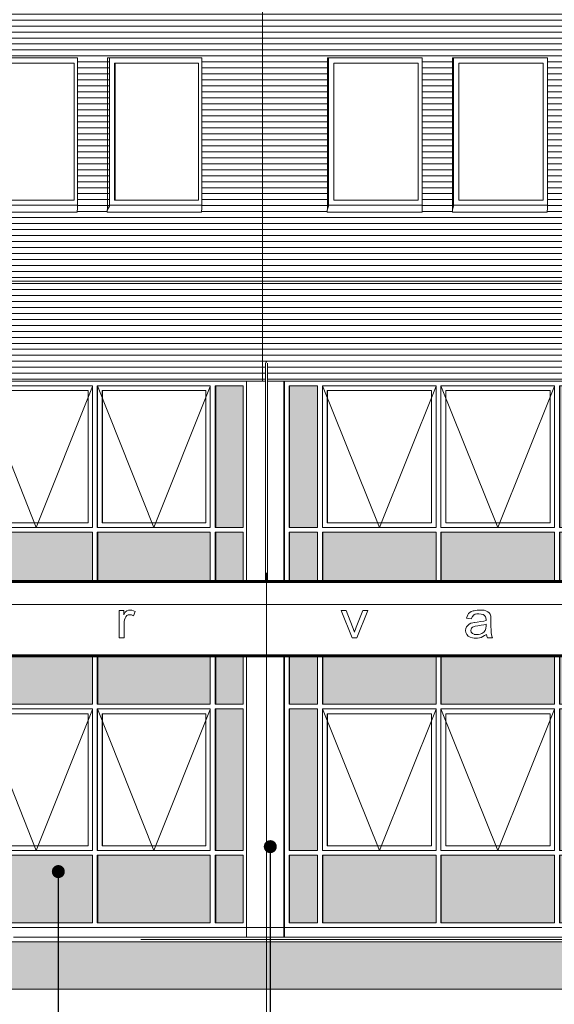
# Model space of a CAD drawing. Extents: x -138812 to 250702, y -18987 to 104055.
# Tile 106 of 193: x 31224 to 36850, y 77875 to 88236. Entities that reach past the tile are written whole.
import ezdxf

# ---------------------------------------------------------------- set-up
doc = ezdxf.new("R2010")
doc.units = 0
doc.header["$LTSCALE"] = 50
doc.linetypes.add('7 Voorgevel & doorsnede A-A$0$_ .', pattern=[380, 180, -100, 0, -100])
doc.linetypes.add('7 Voorgevel & doorsnede A-A$0$B0302', pattern=[1251.000023, 626.000023, -312.5, 0, -312.5])
doc.layers.get('0').update_dxf_attribs({"linetype": 'CONTINUOUS'})
for name, color, linetype in [('7 Voorgevel & doorsnede A-A$0$00 Bestaand', 7, 'CONTINUOUS'), ('7 Voorgevel & doorsnede A-A$0$00 Bestaand Afdek-arcering', 7, 'CONTINUOUS'), ('7 Voorgevel & doorsnede A-A$0$00 Bestaand Ramen', 7, 'CONTINUOUS'), ('7 Voorgevel & doorsnede A-A$0$21 Buitenwanden', 7, 'CONTINUOUS'), ('7 Voorgevel & doorsnede A-A$0$90 Terrein', 7, 'CONTINUOUS'), ('7 Voorgevel & doorsnede A-A$0$90 Terrein Doorsnede-arcering', 7, 'CONTINUOUS'), ('7 Voorgevel & doorsnede A-A$0$A Stramien', 7, 'CONTINUOUS')]:
    doc.layers.add(name, color=color, linetype=linetype)
doc.styles.add('7 Voorgevel & doorsnede A-A$0$Standard', font='txt', dxfattribs={"bigfont": 'BIGFONT.SHX'})
doc.dimstyles.new('7 Voorgevel & doorsnede A-A$0$GENERATED_STYLE__2', dxfattribs={"dimtxt": 0.18, "dimasz": 273.6, "dimexe": 0.18, "dimexo": 0.0625, "dimgap": 0.09, "dimtad": 0, "dimtih": 1, "dimtoh": 1, "dimdec": 4, "dimzin": 0, "dimdsep": 46, "dimtxsty": '7 Voorgevel & doorsnede A-A$0$Standard', "dimcen": 0.09, "dimadec": 0, "dimazin": 0, "dimtfac": 1, "dimtdec": 4, "dimtmove": 0, "dimatfit": 3, "dimldrblk": '7 Voorgevel & doorsnede A-A$0$ARROWHEAD_11', "dimfxl": 0, "dimtolj": 1, "dimtzin": 0, "dimarcsym": 0})

# ---------------------------------------------------------------- blocks, each defined once
blk = doc.blocks.new('7 Voorgevel & doorsnede A-A$0$Section Elem_11_2', base_point=(2609, 6899))
at = {"layer": '7 Voorgevel & doorsnede A-A$0$00 Bestaand Afdek-arcering', "linetype": 'Continuous', "lineweight": 0}
for points in [[(20628, 12599), (20332, 12599), (20332, 11109), (20628, 11109)], [(23176, 11109), (23472, 11109), (23472, 12599), (23176, 12599)], [(20332, 11059), (20332, 10549), (20628, 10549), (20628, 11059)], [(20681, 11059), (20681, 10549), (21875, 10549), (21875, 11059)], [(21929, 10549), (23122, 10549), (23122, 11059), (21929, 11059)], [(23176, 11059), (23176, 10549), (23472, 10549), (23472, 11059)], [(20332, 9749), (20332, 9249), (20628, 9249), (20628, 9749)], [(21875, 9749), (20681, 9749), (20681, 9249), (21875, 9249)], [(21929, 9249), (23122, 9249), (23122, 9749), (21929, 9749)], [(23176, 9749), (23176, 9249), (23472, 9249), (23472, 9749)], [(20628, 9199), (20332, 9199), (20332, 7709), (20628, 7709)], [(23176, 7709), (23472, 7709), (23472, 9199), (23176, 9199)], [(20628, 7659), (20332, 7659), (20332, 6949), (20628, 6949)], [(20681, 7659), (20681, 6949), (21875, 6949), (21875, 7659)], [(21929, 6949), (23122, 6949), (23122, 7659), (21929, 7659)], [(23176, 6949), (23472, 6949), (23472, 7659), (23176, 7659)]]:
    blk.add_hatch(color=252, dxfattribs=at).paths.add_polyline_path(points, flags=0)
at = {"layer": '7 Voorgevel & doorsnede A-A$0$00 Bestaand Ramen', "color": 1, "linetype": 'Continuous', "lineweight": 0}
for p, q in [((23514, 12649), (20279, 12649)), ((20279, 12649), (20279, 10549)), ((20328, 12599), (20328, 11109)), ((20628, 12599), (20328, 12599)), ((20332, 12599), (20332, 11109)), ((20628, 12599), (20628, 11109)), ((21875, 12599), (20678, 12599)), ((20678, 12599), (20678, 11109)), ((20679, 11109), (20679, 12599)), ((21827, 12549), (20729, 12549)), ((20729, 12549), (20729, 11159)), ((20731, 11159), (20731, 12549)), ((21827, 11159), (21827, 12549)), ((21875, 11109), (21875, 12599)), ((23122, 12599), (21925, 12599)), ((21925, 11109), (21925, 12599)), ((21926, 11109), (21926, 12599)), ((23074, 12549), (21976, 12549)), ((21976, 12549), (21976, 11159)), ((21978, 11159), (21978, 12549)), ((23074, 11159), (23074, 12549)), ((23122, 12599), (23122, 11109)), ((23472, 12599), (23172, 12599)), ((23172, 12599), (23172, 11109)), ((23176, 11109), (23176, 12599)), ((23472, 12599), (23472, 11109)), ((20328, 11109), (20628, 11109)), ((20678, 11109), (21875, 11109)), ((20729, 11159), (21827, 11159)), ((21925, 11109), (23122, 11109)), ((21976, 11159), (23074, 11159)), ((23172, 11109), (23472, 11109)), ((20328, 11059), (20328, 10549)), ((20328, 11059), (20628, 11059)), ((20332, 11059), (20332, 10549)), ((20628, 11059), (20628, 10549)), ((20678, 11059), (21875, 11059)), ((20678, 11059), (20678, 10549)), ((20681, 11059), (20681, 10549)), ((21875, 10549), (21875, 11059)), ((21925, 11059), (23122, 11059)), ((21925, 10549), (21925, 11059)), ((21929, 10549), (21929, 11059)), ((23122, 11059), (23122, 10549)), ((23172, 11059), (23472, 11059)), ((23172, 11059), (23172, 10549)), ((23176, 10549), (23176, 11059)), ((23472, 11059), (23472, 10549)), ((20279, 9749), (20279, 6899)), ((20328, 9749), (20328, 9249)), ((20332, 9749), (20332, 9249)), ((20628, 9749), (20628, 9249)), ((20678, 9749), (20678, 9249)), ((20681, 9749), (20681, 9249)), ((21875, 9249), (21875, 9749)), ((21925, 9249), (21925, 9749)), ((21929, 9249), (21929, 9749)), ((23122, 9749), (23122, 9249)), ((23172, 9749), (23172, 9249)), ((23176, 9249), (23176, 9749)), ((23472, 9749), (23472, 9249)), ((20328, 9249), (20628, 9249)), ((20678, 9249), (21875, 9249)), ((21925, 9249), (23122, 9249)), ((23172, 9249), (23472, 9249)), ((20328, 9199), (20328, 7709)), ((20328, 9199), (20628, 9199)), ((20332, 9199), (20332, 7709)), ((20628, 9199), (20628, 7709)), ((20678, 9199), (21875, 9199)), ((20678, 9199), (20678, 7709)), ((20679, 7709), (20679, 9199)), ((21827, 9149), (20729, 9149)), ((20729, 9149), (20729, 7759)), ((20731, 7759), (20731, 9149)), ((21827, 7759), (21827, 9149)), ((21875, 7709), (21875, 9199)), ((21925, 9199), (23122, 9199)), ((21925, 7709), (21925, 9199)), ((21926, 7709), (21926, 9199)), ((23074, 9149), (21976, 9149)), ((21976, 9149), (21976, 7759)), ((21978, 7759), (21978, 9149)), ((23074, 7759), (23074, 9149)), ((23122, 9199), (23122, 7709)), ((23172, 9199), (23472, 9199)), ((23172, 9199), (23172, 7709)), ((23176, 7709), (23176, 9199)), ((23472, 9199), (23472, 7709)), ((20328, 7709), (20628, 7709)), ((20678, 7709), (21875, 7709)), ((20729, 7759), (21827, 7759)), ((21925, 7709), (23122, 7709)), ((21976, 7759), (23074, 7759)), ((23172, 7709), (23472, 7709)), ((20328, 7659), (20328, 6949)), ((20328, 7659), (20628, 7659)), ((20332, 7659), (20332, 6949)), ((20628, 7659), (20628, 6949)), ((20678, 7659), (21875, 7659)), ((20678, 7659), (20678, 6949)), ((20681, 7659), (20681, 6949)), ((21875, 6949), (21875, 7659)), ((21925, 7659), (23122, 7659)), ((21925, 6949), (21925, 7659)), ((21929, 6949), (21929, 7659)), ((23122, 7659), (23122, 6949)), ((23172, 7659), (23472, 7659)), ((23172, 7659), (23172, 6949)), ((23176, 6949), (23176, 7659)), ((23472, 7659), (23472, 6949)), ((20628, 6949), (20328, 6949)), ((21875, 6949), (20678, 6949)), ((23122, 6949), (21925, 6949)), ((23472, 6949), (23172, 6949)), ((23514, 6899), (20279, 6899))]:
    blk.add_line(p, q, dxfattribs=at)
at = {"layer": '7 Voorgevel & doorsnede A-A$0$00 Bestaand Ramen', "color": 9, "linetype": 'Continuous', "lineweight": 0}
for p, q in [((20679, 12599), (21278, 11109)), ((21875, 12596), (21278, 11109)), ((21926, 12599), (22525, 11109)), ((23122, 12596), (22525, 11109)), ((20679, 9199), (21278, 7709)), ((21875, 9196), (21278, 7709)), ((21926, 9199), (22525, 7709)), ((23122, 9196), (22525, 7709))]:
    blk.add_line(p, q, dxfattribs=at)
blk = doc.blocks.new('7 Voorgevel & doorsnede A-A$0$Section Elem_18_2', base_point=(2609, 6899))
at = {"layer": '7 Voorgevel & doorsnede A-A$0$00 Bestaand Afdek-arcering', "linetype": 'Continuous', "lineweight": 0}
for points in [[(17019, 12599), (16729, 12599), (16729, 11109), (17019, 11109)], [(19555, 11109), (19845, 11109), (19845, 12599), (19555, 12599)], [(16729, 10549), (17019, 10549), (17019, 11059), (16729, 11059)], [(17076, 11059), (17076, 10549), (18259, 10549), (18259, 11059)], [(19498, 11059), (18315, 11059), (18315, 10549), (19498, 10549)], [(19555, 11059), (19555, 10549), (19845, 10549), (19845, 11059)], [(16729, 9749), (16729, 9249), (17019, 9249), (17019, 9749)], [(17076, 9749), (17076, 9249), (18259, 9249), (18259, 9749)], [(18315, 9749), (18315, 9249), (19498, 9249), (19498, 9749)], [(19555, 9749), (19555, 9249), (19845, 9249), (19845, 9749)], [(17019, 9199), (16729, 9199), (16729, 7709), (17019, 7709)], [(19555, 7709), (19845, 7709), (19845, 9199), (19555, 9199)], [(17019, 7659), (16729, 7659), (16729, 6949), (17019, 6949)], [(17076, 6949), (18259, 6949), (18259, 7659), (17076, 7659)], [(18315, 7659), (18315, 6949), (19498, 6949), (19498, 7659)], [(19555, 6949), (19845, 6949), (19845, 7659), (19555, 7659)]]:
    blk.add_hatch(color=252, dxfattribs=at).paths.add_polyline_path(points, flags=0)
at = {"layer": '7 Voorgevel & doorsnede A-A$0$00 Bestaand Ramen', "color": 1, "linetype": 'Continuous', "lineweight": 0}
for p, q in [((19881, 12649), (16672, 12649)), ((16672, 12649), (16672, 10549)), ((16722, 12599), (16722, 11109)), ((17019, 12599), (16722, 12599)), ((16729, 12599), (16729, 11109)), ((17019, 12599), (17019, 11109)), ((18259, 12599), (17069, 12599)), ((17069, 12599), (17069, 11109)), ((17071, 11109), (17071, 12599)), ((18212, 12549), (17121, 12549)), ((17121, 12549), (17121, 11159)), ((17124, 11159), (17124, 12549)), ((18212, 11159), (18212, 12549)), ((18259, 11109), (18259, 12599)), ((19498, 12599), (18308, 12599)), ((18308, 11109), (18308, 12599)), ((18311, 11109), (18311, 12599)), ((19451, 12549), (18360, 12549)), ((18360, 12549), (18360, 11159)), ((18364, 11159), (18364, 12549)), ((19451, 11159), (19451, 12549)), ((19498, 12599), (19498, 11109)), ((19845, 12599), (19548, 12599)), ((19548, 12599), (19548, 11109)), ((19555, 11109), (19555, 12599)), ((19845, 12599), (19845, 11109)), ((16722, 11109), (17019, 11109)), ((17069, 11109), (18259, 11109)), ((17121, 11159), (18212, 11159)), ((18308, 11109), (19498, 11109)), ((18360, 11159), (19451, 11159)), ((19548, 11109), (19845, 11109)), ((16722, 11059), (16722, 10549)), ((16722, 11059), (17019, 11059)), ((16729, 11059), (16729, 10549)), ((17019, 11059), (17019, 10549)), ((17069, 11059), (18259, 11059)), ((17069, 11059), (17069, 10549)), ((17076, 11059), (17076, 10549)), ((18259, 10549), (18259, 11059)), ((18308, 11059), (19498, 11059)), ((18308, 10549), (18308, 11059)), ((18315, 10549), (18315, 11059)), ((19498, 11059), (19498, 10549)), ((19548, 11059), (19845, 11059)), ((19548, 11059), (19548, 10549)), ((19555, 10549), (19555, 11059)), ((19845, 11059), (19845, 10549)), ((16672, 9749), (16672, 6899)), ((16722, 9749), (16722, 9249)), ((16729, 9749), (16729, 9249)), ((17019, 9749), (17019, 9249)), ((17069, 9749), (17069, 9249)), ((17076, 9749), (17076, 9249)), ((18259, 9249), (18259, 9749)), ((18308, 9249), (18308, 9749)), ((18315, 9249), (18315, 9749)), ((19498, 9749), (19498, 9249)), ((19548, 9749), (19548, 9249)), ((19555, 9249), (19555, 9749)), ((19845, 9749), (19845, 9249)), ((16722, 9249), (17019, 9249)), ((17069, 9249), (18259, 9249)), ((18308, 9249), (19498, 9249)), ((19548, 9249), (19845, 9249)), ((16722, 9199), (16722, 7709)), ((16722, 9199), (17019, 9199)), ((16729, 9199), (16729, 7709)), ((17019, 9199), (17019, 7709)), ((17069, 9199), (18259, 9199)), ((17069, 9199), (17069, 7709)), ((17071, 7709), (17071, 9199)), ((18212, 9149), (17121, 9149)), ((17121, 9149), (17121, 7759)), ((17124, 7759), (17124, 9149)), ((18212, 7759), (18212, 9149)), ((18259, 7709), (18259, 9199)), ((18308, 9199), (19498, 9199)), ((18308, 7709), (18308, 9199)), ((18311, 7709), (18311, 9199)), ((19451, 9149), (18360, 9149)), ((18360, 9149), (18360, 7759)), ((18364, 7759), (18364, 9149)), ((19451, 7759), (19451, 9149)), ((19498, 9199), (19498, 7709)), ((19548, 9199), (19845, 9199)), ((19548, 9199), (19548, 7709)), ((19555, 7709), (19555, 9199)), ((19845, 9199), (19845, 7709)), ((16722, 7709), (17019, 7709)), ((17069, 7709), (18259, 7709)), ((17121, 7759), (18212, 7759)), ((18308, 7709), (19498, 7709)), ((18360, 7759), (19451, 7759)), ((19548, 7709), (19845, 7709)), ((16722, 7659), (16722, 6949)), ((16722, 7659), (17019, 7659)), ((16729, 7659), (16729, 6949)), ((17019, 7659), (17019, 6949)), ((17069, 7659), (18259, 7659)), ((17069, 7659), (17069, 6949)), ((17076, 7659), (17076, 6949)), ((18259, 6949), (18259, 7659)), ((18308, 7659), (19498, 7659)), ((18308, 6949), (18308, 7659)), ((18315, 6949), (18315, 7659)), ((19498, 7659), (19498, 6949)), ((19548, 7659), (19845, 7659)), ((19548, 7659), (19548, 6949)), ((19555, 6949), (19555, 7659)), ((19845, 7659), (19845, 6949)), ((17019, 6949), (16722, 6949)), ((18259, 6949), (17069, 6949)), ((19498, 6949), (18308, 6949)), ((19845, 6949), (19548, 6949)), ((19881, 6899), (16672, 6899))]:
    blk.add_line(p, q, dxfattribs=at)
at = {"layer": '7 Voorgevel & doorsnede A-A$0$00 Bestaand Ramen', "color": 9, "linetype": 'Continuous', "lineweight": 0}
for p, q in [((17071, 12599), (17666, 11109)), ((18259, 12593), (17666, 11109)), ((18311, 12599), (18906, 11109)), ((19498, 12593), (18906, 11109)), ((17071, 9199), (17666, 7709)), ((18259, 9193), (17666, 7709)), ((18311, 9199), (18906, 7709)), ((19498, 9193), (18906, 7709))]:
    blk.add_line(p, q, dxfattribs=at)
blk = doc.blocks.new('7 Voorgevel & doorsnede A-A$0$Section Elem_19_2', base_point=(2609, 6899))
at = {"layer": '7 Voorgevel & doorsnede A-A$0$00 Bestaand', "color": 1, "linetype": 'Continuous', "lineweight": 0}
for p, q in [((20079, 12649), (19881, 12649)), ((19881, 12649), (19881, 10549)), ((20271, 12649), (20099, 12649)), ((20271, 12649), (20271, 10549)), ((19881, 9749), (19881, 6799)), ((20271, 9749), (20271, 6799))]:
    blk.add_line(p, q, dxfattribs=at)
blk = doc.blocks.new('7 Voorgevel & doorsnede A-A$0$Section Elem_20_2', base_point=(2609, 6899))
at = {"layer": '7 Voorgevel & doorsnede A-A$0$00 Bestaand', "color": 1, "linetype": 'Continuous', "lineweight": 0}
for p, q in [((20271, 12649), (20278, 12649)), ((20279, 6899), (20279, 6799))]:
    blk.add_line(p, q, dxfattribs=at)
blk = doc.blocks.new('7 Voorgevel & doorsnede A-A$0$Section Elem_25_2', base_point=(2609, 6899))
at = {"layer": '7 Voorgevel & doorsnede A-A$0$00 Bestaand Afdek-arcering', "linetype": 'Continuous', "lineweight": 0}
h = blk.add_hatch(dxfattribs=at)
h.set_pattern_fill('LIJNEN_HORZ__63_0002', color=9, style=0, pattern_type=2)
h.set_pattern_definition([(5e-14, (4410.795, 6899.32), (0, 63), [])])
h.paths.add_polyline_path([(16487, 12849), (16497, 12849), (16497, 12649), (20049, 12649), (20049, 16819), (16487, 16819)], flags=0)
h.paths.add_polyline_path([(17104, 14446), (17108, 14453), (17108, 16049), (18100, 16049), (18100, 14451), (18096, 14445), (18096, 14436), (18100, 14436), (18100, 14434), (18096, 14426), (17104, 14426)], flags=0)
h.paths.add_polyline_path([(19405, 14426), (18413, 14426), (18413, 14446), (18417, 14453), (18417, 16049), (19409, 16049), (19409, 14453), (19409, 14451), (19405, 14445), (19405, 14436), (19409, 14436), (19409, 14434)], flags=0)
h = blk.add_hatch(dxfattribs=at)
h.set_pattern_fill('LIJNEN_HORZ__63_0002', color=9, style=0, pattern_type=2)
h.set_pattern_definition([(180, (15305.94, 6899.32), (0, 63), [])])
h.paths.add_polyline_path([(17108, 14453), (17128, 14489), (17128, 14499), (17129, 14499), (17129, 16049), (17108, 16049)], flags=0)
h = blk.add_hatch(dxfattribs=at)
h.set_pattern_fill('LIJNEN_HORZ__63_0002', color=9, style=0, pattern_type=2)
h.set_pattern_definition([(-180, (16614.874, 6899.32), (0, 63), [])])
h.paths.add_polyline_path([(18417, 14453), (18437, 14489), (18437, 14499), (18438, 14499), (18438, 16049), (18417, 16049)], flags=0)
at = {"layer": '7 Voorgevel & doorsnede A-A$0$00 Bestaand', "color": 1, "linetype": 'Continuous', "lineweight": 0}
for p, q in [((16487, 16819), (16487, 12849)), ((17108, 14453), (17108, 16049)), ((18100, 16049), (18100, 14451)), ((18417, 16049), (18417, 14453)), ((19409, 14451), (19409, 16049)), ((16670, 12649), (19881, 12649))]:
    blk.add_line(p, q, dxfattribs=at)
blk = doc.blocks.new('7 Voorgevel & doorsnede A-A$0$Section Elem_26_2', base_point=(2609, 6899))
at = {"layer": '7 Voorgevel & doorsnede A-A$0$00 Bestaand Afdek-arcering', "linetype": 'Continuous', "lineweight": 0}
h = blk.add_hatch(dxfattribs=at)
h.set_pattern_fill('LIJNEN_HORZ__63_0002', color=9, style=0, pattern_type=2)
h.set_pattern_definition([(0, (3460.206, 6899.32), (0, 63), [])])
h.paths.add_polyline_path([(20049, 16819), (20049, 12649), (20079, 12649), (20079, 12840), (20082, 12848), (20084, 12849), (20093, 12849), (20096, 12846), (20099, 12838), (20099, 12649), (23703, 12649), (23703, 16819)], flags=0)
h.paths.add_polyline_path([(20729, 14426), (20729, 14446), (20731, 14453), (20731, 16049), (21729, 16049), (21729, 14451), (21727, 14445), (21727, 14436), (21729, 14436), (21729, 14434), (21727, 14426)], flags=0)
h.paths.add_polyline_path([(22046, 14426), (22046, 14446), (22048, 14453), (22048, 16049), (23046, 16049), (23046, 14453), (23046, 14451), (23044, 14445), (23044, 14436), (23046, 14436), (23046, 14434), (23044, 14426)], flags=0)
h = blk.add_hatch(dxfattribs=at)
h.set_pattern_fill('LIJNEN_HORZ__63_0002', color=9, style=0, pattern_type=2)
h.set_pattern_definition([(180, (19879.66, 6899.32), (0, 63), [])])
h.paths.add_polyline_path([(20731, 16049), (20731, 14453), (20742, 14489), (20742, 14499), (20742, 14499), (20742, 16049)], flags=0)
h = blk.add_hatch(dxfattribs=at)
h.set_pattern_fill('LIJNEN_HORZ__63_0002', color=9, style=0, pattern_type=2)
h.set_pattern_definition([(180, (21196.285, 6899.32), (0, 63), [])])
h.paths.add_polyline_path([(22048, 16049), (22048, 14453), (22058, 14489), (22058, 14499), (22058, 14499), (22058, 16049)], flags=0)
at = {"layer": '7 Voorgevel & doorsnede A-A$0$00 Bestaand', "color": 1, "linetype": 'Continuous', "lineweight": 0}
for p, q in [((20049, 16819), (20049, 12649)), ((20731, 14453), (20731, 16049)), ((21729, 16049), (21729, 14451)), ((22048, 16049), (22048, 14453)), ((23046, 14451), (23046, 16049)), ((20278, 12649), (23514, 12649))]:
    blk.add_line(p, q, dxfattribs=at)
blk = doc.blocks.new('7 Voorgevel & doorsnede A-A$0$Section Elem_33_2', base_point=(2609, 6899))
at = {"layer": '7 Voorgevel & doorsnede A-A$0$00 Bestaand Ramen', "color": 1, "linetype": 'Continuous', "lineweight": 0}
for p, q in [((17108, 16049), (18100, 16049)), ((17129, 16049), (17129, 14499)), ((18066, 15994), (17183, 15994)), ((17183, 15994), (17183, 14554)), ((17187, 14554), (17187, 15994)), ((18066, 14554), (18066, 15994)), ((17183, 14554), (18066, 14554)), ((17128, 14489), (17104, 14446)), ((17104, 14446), (17104, 14426)), ((18096, 14426), (17104, 14426)), ((17128, 14499), (17128, 14489)), ((18100, 14499), (17128, 14499)), ((18100, 14453), (18096, 14446)), ((18096, 14445), (18100, 14451)), ((18096, 14446), (18096, 14426)), ((18096, 14429), (18096, 14445)), ((18100, 14436), (18096, 14429)), ((18100, 14436), (18096, 14436)), ((18096, 14426), (18100, 14434)), ((18100, 14434), (18100, 14436))]:
    blk.add_line(p, q, dxfattribs=at)
blk = doc.blocks.new('7 Voorgevel & doorsnede A-A$0$Section Elem_34_2', base_point=(2609, 6899))
at = {"layer": '7 Voorgevel & doorsnede A-A$0$00 Bestaand Ramen', "color": 1, "linetype": 'Continuous', "lineweight": 0}
for p, q in [((19409, 16049), (18417, 16049)), ((18438, 14499), (18438, 16049)), ((19375, 15994), (18492, 15994)), ((18492, 15994), (18492, 14554)), ((18496, 14554), (18496, 15994)), ((19375, 14554), (19375, 15994)), ((18492, 14554), (19375, 14554)), ((18437, 14489), (18413, 14446)), ((18413, 14446), (18413, 14426)), ((19405, 14426), (18413, 14426)), ((18437, 14499), (18437, 14489)), ((19409, 14499), (18437, 14499)), ((19409, 14453), (19405, 14446)), ((19405, 14445), (19409, 14451)), ((19405, 14446), (19405, 14426)), ((19405, 14429), (19405, 14445)), ((19409, 14436), (19405, 14429)), ((19409, 14436), (19405, 14436)), ((19405, 14426), (19409, 14434)), ((19409, 14434), (19409, 14436))]:
    blk.add_line(p, q, dxfattribs=at)
blk = doc.blocks.new('7 Voorgevel & doorsnede A-A$0$Section Elem_35_2', base_point=(2609, 6899))
at = {"layer": '7 Voorgevel & doorsnede A-A$0$00 Bestaand Ramen', "color": 1, "linetype": 'Continuous', "lineweight": 0}
for p, q in [((20731, 16049), (21729, 16049)), ((20742, 16049), (20742, 14499)), ((20797, 14554), (20797, 15994)), ((20797, 15994), (21685, 15994)), ((20799, 15994), (20799, 14554)), ((21685, 15994), (21685, 14554)), ((21685, 14554), (20797, 14554)), ((20742, 14489), (20729, 14446)), ((20729, 14446), (20729, 14426)), ((20729, 14426), (21727, 14426)), ((20742, 14499), (20742, 14489)), ((20742, 14499), (21729, 14499)), ((21729, 14453), (21727, 14446)), ((21727, 14445), (21729, 14451)), ((21727, 14446), (21727, 14426)), ((21727, 14429), (21727, 14445)), ((21729, 14436), (21727, 14429)), ((21727, 14436), (21729, 14436)), ((21727, 14426), (21729, 14434)), ((21729, 14434), (21729, 14436))]:
    blk.add_line(p, q, dxfattribs=at)
blk = doc.blocks.new('7 Voorgevel & doorsnede A-A$0$Section Elem_36_2', base_point=(2609, 6899))
at = {"layer": '7 Voorgevel & doorsnede A-A$0$00 Bestaand Ramen', "color": 1, "linetype": 'Continuous', "lineweight": 0}
for p, q in [((23046, 16049), (22048, 16049)), ((22058, 14499), (22058, 16049)), ((23001, 15994), (22113, 15994)), ((22113, 15994), (22113, 14554)), ((22115, 14554), (22115, 15994)), ((23001, 14554), (23001, 15994)), ((22113, 14554), (23001, 14554)), ((22058, 14489), (22046, 14446)), ((22046, 14446), (22046, 14426)), ((23044, 14426), (22046, 14426)), ((22058, 14499), (22058, 14489)), ((23046, 14499), (22058, 14499)), ((23046, 14453), (23044, 14446)), ((23044, 14445), (23046, 14451)), ((23044, 14446), (23044, 14426)), ((23044, 14429), (23044, 14445)), ((23046, 14436), (23044, 14429)), ((23046, 14436), (23044, 14436)), ((23044, 14426), (23046, 14434)), ((23046, 14434), (23046, 14436))]:
    blk.add_line(p, q, dxfattribs=at)
blk = doc.blocks.new('7 Voorgevel & doorsnede A-A$0$Section Elem_225_2', base_point=(2609, 6899))
at = {"layer": '7 Voorgevel & doorsnede A-A$0$21 Buitenwanden', "color": 1, "linetype": 'Continuous', "lineweight": 0}
for p, q in [((17894, 10549), (17349, 10549)), ((17894, 10539), (17349, 10539)), ((17929, 10529), (17387, 10529)), ((18441, 10549), (17894, 10549)), ((18441, 10539), (17894, 10539)), ((18473, 10529), (17929, 10529)), ((18990, 10549), (18441, 10549)), ((18990, 10539), (18441, 10539)), ((19020, 10529), (18473, 10529)), ((19541, 10549), (18990, 10549)), ((19541, 10539), (18990, 10539)), ((19569, 10529), (19020, 10529)), ((20095, 10549), (19541, 10549)), ((20095, 10539), (19541, 10539)), ((20120, 10529), (19569, 10529)), ((20650, 10549), (20095, 10549)), ((20650, 10539), (20095, 10539)), ((20673, 10529), (20120, 10529)), ((21207, 10549), (20650, 10549)), ((21207, 10539), (20650, 10539)), ((21227, 10529), (20673, 10529)), ((21765, 10549), (21207, 10549)), ((21765, 10539), (21207, 10539)), ((21783, 10529), (21227, 10529)), ((22325, 10549), (21765, 10549)), ((22325, 10539), (21765, 10539)), ((22340, 10529), (21783, 10529)), ((22886, 10549), (22325, 10549)), ((22886, 10539), (22325, 10539)), ((22899, 10529), (22340, 10529)), ((23447, 10549), (22886, 10549)), ((23447, 10539), (22886, 10539)), ((23458, 10529), (22899, 10529)), ((17894, 9759), (17349, 9759)), ((17894, 9749), (17349, 9749)), ((17929, 9769), (17387, 9769)), ((18441, 9759), (17894, 9759)), ((18441, 9749), (17894, 9749)), ((18473, 9769), (17929, 9769)), ((18990, 9759), (18441, 9759)), ((18990, 9749), (18441, 9749)), ((19020, 9769), (18473, 9769)), ((19541, 9759), (18990, 9759)), ((19541, 9749), (18990, 9749)), ((19569, 9769), (19020, 9769)), ((20095, 9759), (19541, 9759)), ((20095, 9749), (19541, 9749)), ((20120, 9769), (19569, 9769)), ((20650, 9759), (20095, 9759)), ((20650, 9749), (20095, 9749)), ((20673, 9769), (20120, 9769)), ((21207, 9759), (20650, 9759)), ((21207, 9749), (20650, 9749)), ((21227, 9769), (20673, 9769)), ((21765, 9759), (21207, 9759)), ((21765, 9749), (21207, 9749)), ((21783, 9769), (21227, 9769)), ((22325, 9759), (21765, 9759)), ((22325, 9749), (21765, 9749)), ((22340, 9769), (21783, 9769)), ((22886, 9759), (22325, 9759)), ((22886, 9749), (22325, 9749)), ((22899, 9769), (22340, 9769)), ((23447, 9759), (22886, 9759)), ((23447, 9749), (22886, 9749)), ((23458, 9769), (22899, 9769))]:
    blk.add_line(p, q, dxfattribs=at)
blk = doc.blocks.new('7 Voorgevel & doorsnede A-A$0$Section Elem_229_2', base_point=(2609, 6899))
at = {"layer": '7 Voorgevel & doorsnede A-A$0$90 Terrein Doorsnede-arcering', "linetype": 'Continuous', "lineweight": 0}
blk.add_hatch(color=252, dxfattribs=at).paths.add_polyline_path([(41746, 6749), (41360, 6749), (41135, 6749), (40893, 6749), (40685, 6749), (21502, 6749), (18092, 6749), (17506, 6749), (17401, 6749), (17154, 6749), (16892, 6749), (16617, 6749), (16329, 6749), (15997, 6749), (15594, 6749), (15177, 6749), (15011, 6749), (15011, 6249), (41746, 6249)], flags=0)
at = {"layer": '7 Voorgevel & doorsnede A-A$0$90 Terrein', "color": 2, "linetype": 'Continuous', "lineweight": 0}
for p, q in [((17401, 6749), (17506, 6749)), ((17506, 6749), (18092, 6749)), ((18092, 6749), (21502, 6749)), ((21502, 6749), (40685, 6749)), ((15011, 6249), (41746, 6249))]:
    blk.add_line(p, q, dxfattribs=at)
blk = doc.blocks.new('7 Voorgevel & doorsnede A-A$0$Section Elem_235_2', base_point=(2609, 6899))
at = {"layer": '7 Voorgevel & doorsnede A-A$0$90 Terrein', "color": 94, "linetype": 'Continuous', "lineweight": 0}
for p, q in [((17429, 6799), (17750, 6799)), ((17750, 6799), (18068, 6799)), ((18068, 6799), (18384, 6799)), ((18384, 6799), (18698, 6799)), ((18698, 6799), (18773, 6799)), ((18773, 6799), (23717, 6799))]:
    blk.add_line(p, q, dxfattribs=at)
blk = doc.blocks.new('7 Voorgevel & doorsnede A-A$0$Section Elem_242_2', base_point=(2609, 6899))
at = {"color": 1, "linetype": 'Continuous', "lineweight": 0}
for p, q in [((18540, 10234), (18587, 10234)), ((18540, 9949), (18540, 10234)), ((18587, 10191), (18587, 10234)), ((18587, 10191), (18604, 10216)), ((18596, 10137), (18601, 10155)), ((18601, 10155), (18609, 10170)), ((18604, 10216), (18620, 10231)), ((18609, 10170), (18621, 10181)), ((18620, 10231), (18636, 10238)), ((18621, 10181), (18635, 10188)), ((18635, 10188), (18651, 10190)), ((18636, 10238), (18654, 10240)), ((18651, 10190), (18670, 10188)), ((18654, 10240), (18672, 10239)), ((18670, 10188), (18689, 10180)), ((18672, 10239), (18690, 10233)), ((18689, 10180), (18708, 10225)), ((18690, 10233), (18708, 10225)), ((20874, 10234), (20929, 10234)), ((20874, 10234), (20991, 9949)), ((20929, 10234), (20995, 10064)), ((21034, 10060), (21103, 10234)), ((21040, 9949), (21157, 10234)), ((21103, 10234), (21157, 10234)), ((22194, 10153), (22200, 10172)), ((22200, 10172), (22207, 10188)), ((22207, 10188), (22217, 10202)), ((22217, 10202), (22229, 10213)), ((22229, 10213), (22244, 10223)), ((22244, 10223), (22263, 10230)), ((22245, 10147), (22256, 10172)), ((22256, 10172), (22271, 10188)), ((22274, 10233), (22263, 10230)), ((22271, 10188), (22274, 10190)), ((22274, 10233), (22284, 10236)), ((22274, 10190), (22285, 10195)), ((22284, 10236), (22308, 10239)), ((22285, 10195), (22303, 10199)), ((22303, 10199), (22325, 10200)), ((22308, 10239), (22333, 10240)), ((22325, 10200), (22350, 10198)), ((22333, 10240), (22358, 10239)), ((22350, 10198), (22369, 10193)), ((22358, 10239), (22379, 10237)), ((22369, 10193), (22385, 10184)), ((22379, 10237), (22397, 10232)), ((22385, 10184), (22396, 10168)), ((22396, 10168), (22400, 10143)), ((22397, 10232), (22419, 10222)), ((22419, 10222), (22434, 10210)), ((22434, 10210), (22443, 10196)), ((22443, 10196), (22450, 10177)), ((22450, 10177), (22452, 10160)), ((22452, 10160), (22452, 10133)), ((18592, 10098), (18593, 10118)), ((18592, 9949), (18592, 10098)), ((18593, 10118), (18596, 10137)), ((20995, 10064), (21002, 10045)), ((21027, 10040), (21034, 10060)), ((22188, 10044), (22195, 10063)), ((22194, 10153), (22245, 10147)), ((22195, 10063), (22207, 10078)), ((22207, 10078), (22222, 10090)), ((22222, 10090), (22240, 10100)), ((22240, 10100), (22260, 10106)), ((22248, 10049), (22257, 10058)), ((22257, 10058), (22269, 10064)), ((22274, 10109), (22260, 10106)), ((22269, 10064), (22274, 10066)), ((22274, 10109), (22279, 10110)), ((22274, 10066), (22287, 10069)), ((22279, 10110), (22306, 10113)), ((22287, 10069), (22314, 10074)), ((22306, 10113), (22345, 10118)), ((22314, 10074), (22349, 10079)), ((22345, 10118), (22376, 10124)), ((22349, 10079), (22377, 10085)), ((22376, 10124), (22400, 10130)), ((22377, 10085), (22400, 10092)), ((22397, 10047), (22400, 10075)), ((22400, 10130), (22400, 10143)), ((22400, 10075), (22400, 10092)), ((22452, 10069), (22452, 10133)), ((22452, 10069), (22453, 10029)), ((18540, 9949), (18592, 9949)), ((20991, 9949), (21040, 9949)), ((21002, 10045), (21009, 10026)), ((21009, 10026), (21015, 10006)), ((21015, 10006), (21020, 10022)), ((21020, 10022), (21027, 10040)), ((22185, 10024), (22188, 10044)), ((22185, 10024), (22188, 10002)), ((22188, 10002), (22197, 9983)), ((22197, 9983), (22212, 9966)), ((22212, 9966), (22233, 9953)), ((22233, 9953), (22259, 9946)), ((22241, 10026), (22243, 10038)), ((22241, 10026), (22245, 10008)), ((22243, 10038), (22248, 10049)), ((22245, 10008), (22257, 9994)), ((22257, 9994), (22274, 9985)), ((22274, 9985), (22276, 9984)), ((22276, 9984), (22303, 9981)), ((22303, 9981), (22322, 9982)), ((22310, 9944), (22330, 9947)), ((22322, 9982), (22340, 9986)), ((22330, 9947), (22348, 9952)), ((22340, 9986), (22357, 9993)), ((22348, 9952), (22366, 9960)), ((22357, 9993), (22377, 10007)), ((22366, 9960), (22385, 9971)), ((22377, 10007), (22391, 10026)), ((22385, 9971), (22404, 9984)), ((22391, 10026), (22397, 10047)), ((22404, 9984), (22408, 9966)), ((22408, 9966), (22414, 9949)), ((22414, 9949), (22469, 9949)), ((22453, 10029), (22454, 10001)), ((22454, 10001), (22456, 9984)), ((22456, 9984), (22461, 9966)), ((22461, 9966), (22469, 9949)), ((22259, 9946), (22274, 9944)), ((22274, 9944), (22290, 9943)), ((22290, 9943), (22310, 9944))]:
    blk.add_line(p, q, dxfattribs=at)
blk = doc.blocks.new('7 Voorgevel & doorsnede A-A$0$Section Elem_253_2', base_point=(2609, 6899))
at = {"layer": '7 Voorgevel & doorsnede A-A$0$90 Terrein', "color": 94, "linetype": 'Continuous', "lineweight": 0}
for p, q in [((18769, 6774), (18773, 6774)), ((18773, 6774), (24880, 6774))]:
    blk.add_line(p, q, dxfattribs=at)
blk = doc.blocks.new('7 Voorgevel & doorsnede A-A$0$Section Elem_263_2', base_point=(2609, 6899))
at = {"layer": '7 Voorgevel & doorsnede A-A$0$21 Buitenwanden', "color": 1, "linetype": 'Continuous', "lineweight": 0}
for p, q in [((20083, 12849), (20086, 12849)), ((20086, 12849), (20092, 12849)), ((20092, 12849), (20094, 12849)), ((20079, 10549), (20079, 12840)), ((20099, 10549), (20099, 12839))]:
    blk.add_line(p, q, dxfattribs=at)
blk = doc.blocks.new('7 Voorgevel & doorsnede A-A$0$ARROWHEAD_11')
at = {"color": 0, "linetype": 'Continuous', "lineweight": 0}
blk.add_line((0, 0), (-1, 0), dxfattribs=at)
at = {"color": 0, "linetype": 'Continuous', "lineweight": 0, "const_width": 0.25, "flags": 128}
blk.add_lwpolyline([(-0.125, 0, 1), (0.125, 0, 1)], format="xyb", close=True, dxfattribs=at)
blk = doc.blocks.new('7 Voorgevel & doorsnede A-A$0$G1 VOORGEVEL_STORY_MARKER', base_point=(2609, 6899))
at = {"color": 9, "linetype": '7 Voorgevel & doorsnede A-A$0$B0302', "lineweight": 0}
for p, q in [((1574, 13699), (48490, 13699)), ((1574, 10299), (48490, 10299)), ((1574, 6899), (48490, 6899))]:
    blk.add_line(p, q, dxfattribs=at)

msp = doc.modelspace()

# ---------------------------------------------------------------- linework, layer by layer
at = {"layer": '7 Voorgevel & doorsnede A-A$0$A Stramien', "color": 9, "linetype": '7 Voorgevel & doorsnede A-A$0$_ .', "lineweight": 0, "flags": 128}
msp.add_lwpolyline([(33820.99277, 73417.01365), (33820.99277, 104055.20506)], dxfattribs=at)

# ---------------------------------------------------------------- block references
at = {"linetype": 'Continuous', "lineweight": 0}
msp.add_blockref('7 Voorgevel & doorsnede A-A$0$G1 VOORGEVEL_STORY_MARKER', (16340.65165, 78683.04477), dxfattribs=at)
at = {"color": 9, "lineweight": 0}
msp.add_blockref('7 Voorgevel & doorsnede A-A$0$Section Elem_242_2', (16340.65165, 78683.04477), dxfattribs=at)
at = {"layer": '7 Voorgevel & doorsnede A-A$0$00 Bestaand', "color": 9, "lineweight": 0}
for name in ['7 Voorgevel & doorsnede A-A$0$Section Elem_25_2', '7 Voorgevel & doorsnede A-A$0$Section Elem_26_2', '7 Voorgevel & doorsnede A-A$0$Section Elem_19_2', '7 Voorgevel & doorsnede A-A$0$Section Elem_20_2']:
    msp.add_blockref(name, (16340.65165, 78683.04477), dxfattribs=at)
at = {"layer": '7 Voorgevel & doorsnede A-A$0$00 Bestaand Ramen', "color": 9, "lineweight": 0}
for name in ['7 Voorgevel & doorsnede A-A$0$Section Elem_33_2', '7 Voorgevel & doorsnede A-A$0$Section Elem_34_2', '7 Voorgevel & doorsnede A-A$0$Section Elem_35_2', '7 Voorgevel & doorsnede A-A$0$Section Elem_36_2', '7 Voorgevel & doorsnede A-A$0$Section Elem_18_2', '7 Voorgevel & doorsnede A-A$0$Section Elem_11_2']:
    msp.add_blockref(name, (16340.65165, 78683.04477), dxfattribs=at)
at = {"layer": '7 Voorgevel & doorsnede A-A$0$21 Buitenwanden', "color": 9, "lineweight": 0}
for name in ['7 Voorgevel & doorsnede A-A$0$Section Elem_263_2', '7 Voorgevel & doorsnede A-A$0$Section Elem_225_2']:
    msp.add_blockref(name, (16340.65165, 78683.04477), dxfattribs=at)
at = {"layer": '7 Voorgevel & doorsnede A-A$0$90 Terrein', "color": 9, "lineweight": 0}
for name in ['7 Voorgevel & doorsnede A-A$0$Section Elem_235_2', '7 Voorgevel & doorsnede A-A$0$Section Elem_253_2', '7 Voorgevel & doorsnede A-A$0$Section Elem_229_2']:
    msp.add_blockref(name, (16340.65165, 78683.04477), dxfattribs=at)

# ---------------------------------------------------------------- leaders
at = {"color": 1, "linetype": 'Continuous', "lineweight": 0, "annotation_type": 0, "has_hookline": 1, "hookline_direction": 0}
for points, text_width in [([(33861.48477, 79533.8894), (33861.48477, 77030.08856), (34103.46089, 77030.08856)], 2341.96453), ([(31630.9304, 79271.34413), (31630.9304, 76881.62438), (32013.79776, 76881.62438)], 1147.65348)]:
    msp.add_leader(points, dimstyle='7 Voorgevel & doorsnede A-A$0$GENERATED_STYLE__2', dxfattribs=dict(at, text_width=text_width))

doc.saveas('drawing.dxf')
